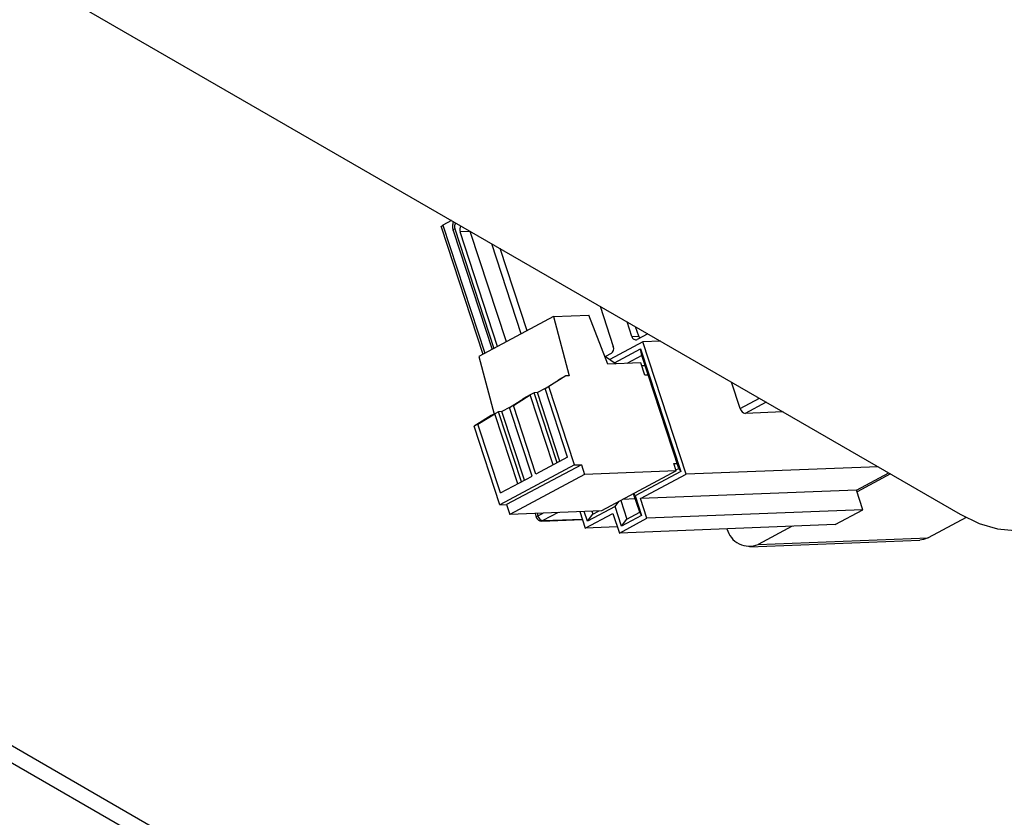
# Model space of a CAD drawing. Header units: millimetres. Extents: x 0 to 420, y 0 to 297.
# Tile 12 of 75: x 151 to 161, y 96 to 104. Entities that reach past the tile are written whole.
import ezdxf

# ---------------------------------------------------------------- set-up
doc = ezdxf.new("R2010")
doc.units = ezdxf.units.MM

msp = doc.modelspace()

# ---------------------------------------------------------------- linework, layer by layer
at = {"color": 7, "linetype": 'Continuous', "lineweight": 25}
for p, q in [((145.9319, 107.3989), (160.2438, 99.1368)), ((139.5109, 103.5938), (160.491, 91.4823)), ((160.5878, 91.5845), (139.6387, 103.6781)), ((155.3449, 101.8485), (155.739, 100.6458)), ((155.4442, 101.9076), (155.3604, 101.8629)), ((155.4574, 101.8147), (155.8253, 100.6919)), ((155.6195, 101.8052), (155.5234, 101.8015)), ((155.8778, 100.7198), (155.5234, 101.8015)), ((155.619, 101.8066), (155.6195, 101.8052)), ((155.9606, 100.764), (155.6195, 101.8052)), ((156.1016, 100.8393), (155.8233, 101.6887)), ((156.1569, 100.8687), (155.9034, 101.6425)), ((156.8449, 101.099), (156.9694, 100.7189)), ((156.4051, 101.0011), (155.7, 100.625)), ((156.4051, 101.0011), (156.7384, 101.014)), ((156.4051, 101.0011), (156.5536, 100.444)), ((156.9181, 100.552), (156.7384, 101.014)), ((157.1457, 100.8129), (157.1003, 100.9515)), ((157.2098, 100.8154), (157.1803, 100.9053)), ((157.1457, 100.8129), (157.2098, 100.8154)), ((157.2959, 100.8386), (157.1961, 100.7854)), ((157.2472, 100.7638), (156.9358, 100.5977)), ((157.4142, 100.7703), (157.2472, 100.7638)), ((157.6569, 99.5133), (157.2472, 100.7638)), ((155.7, 100.625), (155.8447, 100.0819)), ((156.8868, 100.6326), (156.9958, 100.555)), ((156.9493, 100.6538), (156.8966, 100.6256)), ((156.9795, 100.5666), (157.2271, 100.6987)), ((157.239, 100.6348), (157.0968, 100.5589)), ((157.2271, 100.6987), (157.6064, 99.5409)), ((157.239, 100.6348), (157.2271, 100.6987)), ((157.5881, 99.5696), (157.239, 100.6348)), ((157.2298, 100.5641), (156.9181, 100.552)), ((157.2677, 100.4483), (157.2298, 100.5641)), ((157.2706, 100.5384), (157.2386, 100.5372)), ((156.5215, 100.4428), (156.3612, 100.3428)), ((156.5215, 100.4428), (156.4863, 100.424)), ((156.5536, 100.444), (156.5215, 100.4428)), ((157.2997, 100.4496), (157.2677, 100.4483)), ((156.326, 100.324), (156.4863, 100.424)), ((156.3612, 100.3428), (156.326, 100.324)), ((156.604, 99.6018), (156.3612, 100.3428)), ((156.4863, 100.424), (156.451, 100.4052)), ((156.4519, 100.4025), (156.451, 100.4052)), ((158.1676, 100.1335), (158.086, 100.3825)), ((156.0263, 100.1641), (156.1866, 100.2642)), ((156.1866, 100.2642), (156.1513, 100.2454)), ((156.2218, 100.283), (156.1866, 100.2642)), ((156.4031, 99.6034), (156.1866, 100.2642)), ((156.2539, 100.2842), (156.2218, 100.283)), ((156.4383, 99.6222), (156.2218, 100.283)), ((156.3263, 100.3228), (156.2539, 100.2842)), ((156.466, 99.637), (156.2539, 100.2842)), ((156.5384, 99.6756), (156.326, 100.324)), ((155.991, 100.1453), (156.1513, 100.2454)), ((156.0263, 100.1641), (155.991, 100.1453)), ((156.2387, 99.5158), (156.0263, 100.1641)), ((156.1513, 100.2454), (156.1161, 100.2266)), ((156.1169, 100.2239), (156.1161, 100.2266)), ((155.8164, 100.0667), (155.6561, 99.9667)), ((155.6914, 99.9855), (155.8517, 100.0855)), ((155.8517, 100.0855), (155.8164, 100.0667)), ((155.8869, 100.1043), (155.8517, 100.0855)), ((156.0682, 99.4248), (155.8517, 100.0855)), ((155.919, 100.1056), (155.8869, 100.1043)), ((156.1034, 99.4436), (155.8869, 100.1043)), ((155.9914, 100.1442), (155.919, 100.1056)), ((156.131, 99.4583), (155.919, 100.1056)), ((156.2035, 99.497), (155.991, 100.1453)), ((158.5714, 100.1023), (158.2148, 100.0884)), ((155.6914, 99.9855), (155.6561, 99.9667)), ((155.9038, 99.3371), (155.6914, 99.9855)), ((155.8989, 99.2257), (155.6561, 99.9667)), ((156.604, 99.6018), (155.8989, 99.2257)), ((156.6681, 99.6043), (155.963, 99.2282)), ((156.5384, 99.6756), (156.2387, 99.5158)), ((156.604, 99.6018), (156.6681, 99.6043)), ((156.6681, 99.6043), (156.6984, 99.5116)), ((157.5408, 99.6147), (157.5729, 99.6159)), ((157.5636, 99.5452), (157.5408, 99.6147)), ((156.6984, 99.5116), (155.9933, 99.1356)), ((157.5636, 99.5452), (156.6984, 99.5116)), ((157.5636, 99.5452), (156.8585, 99.1691)), ((157.6064, 99.5409), (157.1763, 99.3115)), ((157.2268, 99.2839), (157.6569, 99.5133)), ((157.5604, 99.5549), (157.5881, 99.5696)), ((157.5881, 99.5696), (157.6064, 99.5409)), ((159.4697, 99.5837), (157.6569, 99.5133)), ((159.2647, 99.363), (159.5699, 99.5258)), ((159.5846, 99.5174), (159.2692, 99.3492)), ((155.9038, 99.3371), (156.2035, 99.497)), ((157.2186, 99.155), (157.1611, 99.3305)), ((157.1763, 99.3115), (157.1633, 99.3317)), ((159.2647, 99.363), (157.2268, 99.2839)), ((159.3254, 99.1778), (159.2647, 99.363)), ((155.8989, 99.2257), (155.963, 99.2282)), ((155.963, 99.2282), (155.9933, 99.1356)), ((156.9859, 99.2099), (157.0227, 99.2567)), ((157.0412, 99.2666), (157.0988, 99.091)), ((157.1771, 99.2817), (157.061, 99.2772)), ((157.1763, 99.3115), (157.237, 99.1262)), ((157.2875, 99.0987), (157.2268, 99.2839)), ((156.8585, 99.1691), (155.9933, 99.1356)), ((156.2308, 99.1448), (156.2432, 99.1068)), ((156.654, 99.1612), (156.705, 99.0057)), ((156.725, 99.0708), (156.6949, 99.1628)), ((156.705, 99.0057), (156.9659, 99.1448)), ((156.9859, 99.2099), (156.725, 99.0708)), ((156.725, 99.0708), (156.7772, 99.1371)), ((156.7678, 99.1656), (156.7772, 99.1371)), ((156.7772, 99.1371), (156.8355, 99.1683)), ((156.9659, 99.1448), (157.0266, 98.9595)), ((157.0466, 99.0247), (156.9859, 99.2099)), ((157.0988, 99.091), (157.2186, 99.155)), ((157.237, 99.1262), (157.2186, 99.155)), ((159.3254, 99.1778), (157.2875, 99.0987)), ((159.0645, 99.0386), (159.3254, 99.1778)), ((156.2927, 99.0724), (156.6782, 99.0874)), ((157.0266, 98.9595), (157.2875, 99.0987)), ((157.237, 99.1262), (157.0466, 99.0247)), ((157.0466, 99.0247), (157.0988, 99.091)), ((160.2994, 99.1063), (159.9399, 98.9146)), ((157.0076, 99.0174), (156.705, 99.0057)), ((159.0645, 99.0386), (157.0266, 98.9595)), ((158.6573, 99.0228), (158.3378, 98.8524)), ((158.2584, 98.8305), (159.8605, 98.8927)), ((158.3378, 98.8524), (159.9399, 98.9146))]:
    msp.add_line(p, q, dxfattribs=at)
at = {"color": 8, "linetype": 'Continuous', "lineweight": 25}
for p, q in [((155.3604, 101.8629), (155.7561, 100.655)), ((155.4729, 101.829), (155.8425, 100.701)), ((158.1676, 100.1335), (158.3493, 100.2305)), ((158.4126, 100.1939), (158.2148, 100.0884)), ((156.2507, 99.1456), (156.2587, 99.1211)), ((156.2587, 99.1211), (156.3087, 99.1478)), ((156.4508, 99.1533), (156.3059, 99.0761)), ((156.3059, 99.0761), (156.6772, 99.0905))]:
    msp.add_line(p, q, dxfattribs=at)
at = {"color": 7, "linetype": 'Continuous', "lineweight": 25, "flags": 128}
for points in [[(155.3449, 101.8485), (155.3448, 101.8499), (155.3462, 101.8526), (155.3493, 101.8558), (155.3541, 101.8592), (155.3604, 101.8629)], [(160.2438, 99.1368), (160.4208, 99.0507), (160.5934, 98.9989), (160.7574, 98.9827), (160.9088, 99.0024), (161.0438, 99.0576), (161.1591, 99.147), (161.2518, 99.2682), (161.3198, 99.4184), (161.3612, 99.5938), (161.3752, 99.7902)], [(159.9399, 98.9146), (159.8969, 98.8979), (159.8605, 98.8927)]]:
    msp.add_lwpolyline(points, dxfattribs=at)
at = {"color": 8, "linetype": 'Continuous', "lineweight": 25, "flags": 128}
for points in [[(155.4729, 101.829), (155.4667, 101.8253), (155.4619, 101.8219), (155.4587, 101.8187), (155.4574, 101.816), (155.4574, 101.8147)], [(156.2587, 99.1211), (156.2524, 99.1175), (156.2477, 99.114), (156.2445, 99.1109), (156.2432, 99.1082), (156.2432, 99.1068)], [(156.3059, 99.0761), (156.2988, 99.0733), (156.2927, 99.0724)]]:
    msp.add_lwpolyline(points, dxfattribs=at)
at = {"color": 8, "linetype": 'Continuous', "lineweight": 25}
msp.add_arc((155.5295, 101.8486), 0.0598, 141.86617, 199.0917, dxfattribs=at)
at = {"color": 7, "linetype": 'Continuous', "lineweight": 25}
for centre, radius, start, end in [((155.5789, 101.8213), 0.059, 142.79199, 199.62677), ((157.1819, 100.8193), 0.0368, 190.05673, 292.71928), ((157.26, 100.8312), 0.0527, 197.50494, 219.43978), ((156.918, 100.6991), 0.0551, 304.65135, 21.07011), ((158.2253, 100.1468), 0.0593, 192.90966, 259.75743), ((156.2908, 99.1224), 0.05, 198.14173, 272.2227), ((156.3165, 99.1344), 0.0593, 192.90966, 259.75743), ((158.2524, 99.0522), 0.2172, 194.18745, 293.12817)]:
    msp.add_arc(centre, radius, start, end, dxfattribs=at)
msp.add_open_spline([(155.4629, 101.8968), (155.4618, 101.8949), (155.4544, 101.8831), (155.4506, 101.8556), (155.4528, 101.8294), (155.457, 101.8162), (155.4574, 101.8147)], degree=3, knots=[0, 0, 0, 0, 0.07937, 0.504358, 0.944015, 1, 1, 1, 1], dxfattribs=at)

doc.saveas('drawing.dxf')
